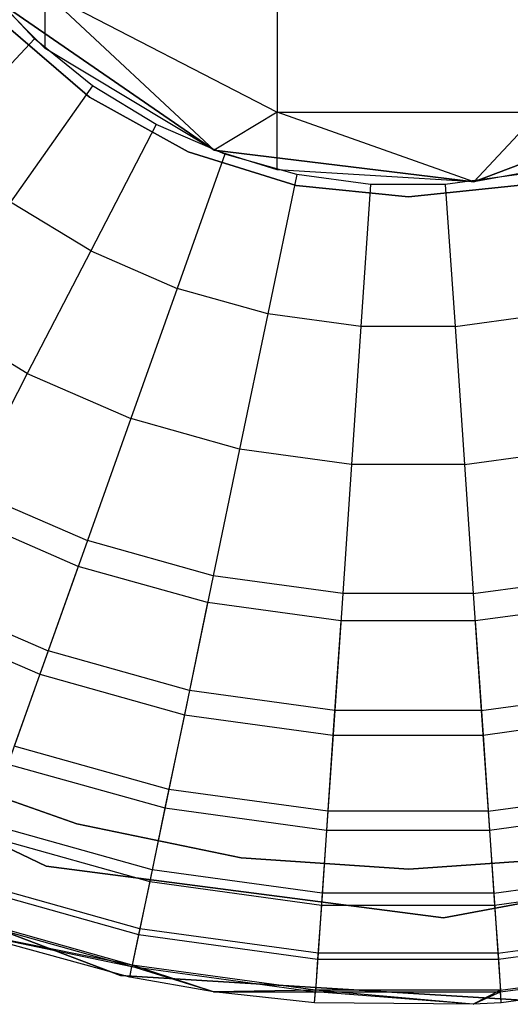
# Model space of a CAD drawing. Extents: x -28.1 to 0, y 0 to 28.1.
# Tile 56 of 215: x -14.214 to -14.037, y 0 to 0.355. Entities that reach past the tile are written whole.
import ezdxf

# ---------------------------------------------------------------- set-up
doc = ezdxf.new("R2010")
doc.units = 0
doc.header["$MEASUREMENT"] = 0
doc.layers.get('0').update_dxf_attribs({"color": 13, "linetype": 'CONTINUOUS'})

# ---------------------------------------------------------------- blocks, each defined once
blk = doc.blocks.new('ORTO_VIII_Z_ZAROWKA_OKAPO0')
at = {"color": 0}
for p, q in [((14.28865, 0.6447, 1.6684), (14.28865, 0.5828, 1.89944)), ((14.28865, 0.6447, 1.6684), (14.28865, 0.5828, 1.89944)), ((14.20139, 0.60921, 12.27765), (14.18306, 0.62885, 12.27765)), ((14.20139, 0.60921, 12.27765), (14.18306, 0.62885, 12.27765)), ((14.26595, 0.56902, 2.13773), (14.20522, 0.62592, 1.90705)), ((14.20522, 0.62592, 1.90705), (14.28865, 0.5828, 1.89944)), ((14.26595, 0.56902, 2.13773), (14.20522, 0.62592, 1.90705)), ((14.20522, 0.60573, 2.13773), (14.20522, 0.62592, 1.90705)), ((14.20522, 0.60573, 2.13773), (14.20522, 0.62592, 1.90705)), ((14.20522, 0.62592, 1.90705), (14.28865, 0.5828, 1.89944)), ((14.18841, 0.62254, 7.64954), (14.26595, 0.56902, 7.64954)), ((14.20522, 0.60573, 2.13773), (14.18841, 0.62254, 2.13773)), ((14.26595, 0.56902, 7.64954), (14.18841, 0.62254, 2.13773)), ((14.20522, 0.60573, 2.13773), (14.18841, 0.62254, 2.13773)), ((14.26595, 0.56902, 7.64954), (14.18841, 0.62254, 2.13773)), ((14.18841, 0.62254, 7.64954), (14.26595, 0.56902, 7.64954)), ((14.22116, 0.58821, 3.47238), (14.19031, 0.61465, 3.47238)), ((14.19031, 0.61465, 3.43301), (14.22116, 0.58821, 3.43301)), ((14.19031, 0.61465, 3.43301), (14.22116, 0.58821, 3.43301)), ((14.22116, 0.58821, 3.47238), (14.19031, 0.61465, 3.47238)), ((14.20139, 0.60921, 12.27765), (14.1664, 0.57174, 12.27316)), ((14.20139, 0.60921, 12.27765), (14.1664, 0.57174, 12.27316)), ((14.22224, 0.59226, 12.27765), (14.20139, 0.60921, 12.27765)), ((14.22224, 0.59226, 12.27765), (14.20139, 0.60921, 12.27765)), ((14.26595, 0.56902, 2.13773), (14.20522, 0.60573, 2.13773)), ((14.26595, 0.56902, 7.64954), (14.20522, 0.60573, 2.13773)), ((14.26595, 0.56902, 2.13773), (14.20522, 0.60573, 2.13773)), ((14.26595, 0.56902, 7.64954), (14.20522, 0.60573, 2.13773)), ((14.22224, 0.59226, 12.27765), (14.19267, 0.55037, 12.27316)), ((14.22224, 0.59226, 12.27765), (14.19267, 0.55037, 12.27316)), ((14.24519, 0.5783, 12.27765), (14.22224, 0.59226, 12.27765)), ((14.24519, 0.5783, 12.27765), (14.22224, 0.59226, 12.27765)), ((14.35948, 0.55766, 7.64954), (14.44758, 0.59107, 7.64954)), ((14.44758, 0.59107, 7.64954), (14.35948, 0.55766, 2.13773)), ((14.44758, 0.59107, 7.64954), (14.35948, 0.55766, 2.13773)), ((14.35948, 0.55766, 7.64954), (14.44758, 0.59107, 7.64954)), ((14.25669, 0.56851, 3.47238), (14.22116, 0.58821, 3.47238)), ((14.22116, 0.58821, 3.43301), (14.25669, 0.56851, 3.43301)), ((14.22116, 0.58821, 3.43301), (14.25669, 0.56851, 3.43301)), ((14.22116, 0.58821, 3.43301), (14.22116, 0.58821, 3.47238)), ((14.25669, 0.56851, 3.47238), (14.22116, 0.58821, 3.47238)), ((14.22116, 0.58821, 3.43301), (14.22116, 0.58821, 3.47238)), ((14.28865, 0.5828, 1.89944), (14.26595, 0.56902, 2.13773)), ((14.28865, 0.5828, 1.89944), (14.26595, 0.56902, 2.13773)), ((14.35948, 0.55766, 2.13773), (14.28865, 0.5828, 1.89944)), ((14.28865, 0.5828, 1.89944), (14.38286, 0.5828, 1.89944)), ((14.35948, 0.55766, 2.13773), (14.28865, 0.5828, 1.89944)), ((14.28865, 0.56195, 2.13773), (14.28865, 0.5828, 1.89944)), ((14.28865, 0.56195, 2.13773), (14.28865, 0.5828, 1.89944)), ((14.28865, 0.5828, 1.89944), (14.38286, 0.5828, 1.89944)), ((14.38286, 0.5828, 1.89944), (14.35948, 0.55766, 2.13773)), ((14.38286, 0.5828, 1.89944), (14.35948, 0.55766, 2.13773)), ((14.24519, 0.5783, 12.27765), (14.2216, 0.53277, 12.27316)), ((14.24519, 0.5783, 12.27765), (14.2216, 0.53277, 12.27316)), ((14.26983, 0.56759, 12.27765), (14.24519, 0.5783, 12.27765)), ((14.26983, 0.56759, 12.27765), (14.24519, 0.5783, 12.27765)), ((14.26983, 0.56759, 12.27765), (14.25266, 0.51928, 12.27316)), ((14.26983, 0.56759, 12.27765), (14.25266, 0.51928, 12.27316)), ((14.29546, 0.55638, 3.47238), (14.25669, 0.56851, 3.47238)), ((14.25669, 0.56851, 3.43301), (14.29546, 0.55638, 3.43301)), ((14.25669, 0.56851, 3.43301), (14.29546, 0.55638, 3.43301)), ((14.25669, 0.56851, 3.43301), (14.25669, 0.56851, 3.47238)), ((14.29546, 0.55638, 3.47238), (14.25669, 0.56851, 3.47238)), ((14.25669, 0.56851, 3.43301), (14.25669, 0.56851, 3.47238)), ((14.26595, 0.56902, 7.64954), (14.35948, 0.55766, 7.64954)), ((14.28865, 0.56195, 2.13773), (14.26595, 0.56902, 2.13773)), ((14.35948, 0.55766, 7.64954), (14.26595, 0.56902, 2.13773)), ((14.28865, 0.56195, 2.13773), (14.26595, 0.56902, 2.13773)), ((14.35948, 0.55766, 7.64954), (14.26595, 0.56902, 2.13773)), ((14.26595, 0.56902, 7.64954), (14.35948, 0.55766, 7.64954)), ((14.26595, 0.56902, 7.64954), (14.26595, 0.56902, 2.13773)), ((14.26595, 0.56902, 7.64954), (14.26595, 0.56902, 2.13773)), ((14.29571, 0.56035, 12.27765), (14.26983, 0.56759, 12.27765)), ((14.29571, 0.56035, 12.27765), (14.26983, 0.56759, 12.27765)), ((14.29571, 0.56035, 12.27765), (14.28527, 0.51014, 12.27316)), ((14.29571, 0.56035, 12.27765), (14.28527, 0.51014, 12.27316)), ((14.35948, 0.55766, 2.13773), (14.28865, 0.56195, 2.13773)), ((14.35948, 0.55766, 7.64954), (14.28865, 0.56195, 2.13773)), ((14.35948, 0.55766, 2.13773), (14.28865, 0.56195, 2.13773)), ((14.35948, 0.55766, 7.64954), (14.28865, 0.56195, 2.13773)), ((14.32232, 0.55669, 12.27765), (14.29571, 0.56035, 12.27765)), ((14.32232, 0.55669, 12.27765), (14.29571, 0.56035, 12.27765)), ((14.37581, 0.56035, 12.27765), (14.34919, 0.55669, 12.27765)), ((14.37581, 0.56035, 12.27765), (14.34919, 0.55669, 12.27765)), ((14.38286, 0.56195, 2.13773), (14.35948, 0.55766, 2.13773)), ((14.38286, 0.56195, 2.13773), (14.35948, 0.55766, 2.13773)), ((14.32232, 0.55669, 12.27765), (14.31882, 0.50553, 12.27316)), ((14.32232, 0.55669, 12.27765), (14.31882, 0.50553, 12.27316)), ((14.34919, 0.55669, 12.27765), (14.32232, 0.55669, 12.27765)), ((14.34919, 0.55669, 12.27765), (14.32232, 0.55669, 12.27765)), ((14.34919, 0.55669, 12.27765), (14.35269, 0.50553, 12.27316)), ((14.34919, 0.55669, 12.27765), (14.35269, 0.50553, 12.27316)), ((14.35948, 0.55766, 7.64954), (14.35948, 0.55766, 2.13773)), ((14.35948, 0.55766, 7.64954), (14.35948, 0.55766, 2.13773)), ((14.33588, 0.55229, 3.47238), (14.29546, 0.55638, 3.47238)), ((14.29546, 0.55638, 3.43301), (14.33588, 0.55229, 3.43301)), ((14.29546, 0.55638, 3.43301), (14.33588, 0.55229, 3.43301)), ((14.29546, 0.55638, 3.43301), (14.29546, 0.55638, 3.47238)), ((14.33588, 0.55229, 3.47238), (14.29546, 0.55638, 3.47238)), ((14.29546, 0.55638, 3.43301), (14.29546, 0.55638, 3.47238)), ((14.3763, 0.55643, 3.47238), (14.33588, 0.55229, 3.47238)), ((14.33588, 0.55229, 3.43301), (14.3763, 0.55643, 3.43301)), ((14.33588, 0.55229, 3.43301), (14.3763, 0.55643, 3.43301)), ((14.3763, 0.55643, 3.47238), (14.33588, 0.55229, 3.47238)), ((14.2216, 0.53277, 12.27316), (14.19267, 0.55037, 12.27316)), ((14.2216, 0.53277, 12.27316), (14.19267, 0.55037, 12.27316)), ((14.33588, 0.55229, 3.47238), (14.33588, 0.55229, 3.43301)), ((14.33588, 0.55229, 3.47238), (14.33588, 0.55229, 3.43301)), ((14.2216, 0.53277, 12.27316), (14.19873, 0.48863, 12.25984)), ((14.2216, 0.53277, 12.27316), (14.19873, 0.48863, 12.25984)), ((14.2216, 0.53277, 12.27316), (14.25266, 0.51928, 12.27316)), ((14.2216, 0.53277, 12.27316), (14.25266, 0.51928, 12.27316)), ((14.25266, 0.51928, 12.27316), (14.23602, 0.47244, 12.25984)), ((14.25266, 0.51928, 12.27316), (14.23602, 0.47244, 12.25984)), ((14.28527, 0.51014, 12.27316), (14.25266, 0.51928, 12.27316)), ((14.28527, 0.51014, 12.27316), (14.25266, 0.51928, 12.27316)), ((14.19873, 0.48863, 12.25984), (14.164, 0.50975, 12.25984)), ((14.19873, 0.48863, 12.25984), (14.164, 0.50975, 12.25984)), ((14.28527, 0.51014, 12.27316), (14.27516, 0.46147, 12.25984)), ((14.28527, 0.51014, 12.27316), (14.27516, 0.46147, 12.25984)), ((14.31882, 0.50553, 12.27316), (14.28527, 0.51014, 12.27316)), ((14.31882, 0.50553, 12.27316), (14.28527, 0.51014, 12.27316)), ((14.35269, 0.50553, 12.27316), (14.38624, 0.51014, 12.27316)), ((14.35269, 0.50553, 12.27316), (14.38624, 0.51014, 12.27316)), ((14.31882, 0.50553, 12.27316), (14.31543, 0.45593, 12.25984)), ((14.31882, 0.50553, 12.27316), (14.31543, 0.45593, 12.25984)), ((14.35269, 0.50553, 12.27316), (14.31882, 0.50553, 12.27316)), ((14.35269, 0.50553, 12.27316), (14.31882, 0.50553, 12.27316)), ((14.35269, 0.50553, 12.27316), (14.35608, 0.45593, 12.25984)), ((14.35269, 0.50553, 12.27316), (14.35608, 0.45593, 12.25984)), ((14.19873, 0.48863, 12.25984), (14.17727, 0.44721, 12.23809)), ((14.19873, 0.48863, 12.25984), (14.17727, 0.44721, 12.23809)), ((14.19873, 0.48863, 12.25984), (14.23602, 0.47244, 12.25984)), ((14.19873, 0.48863, 12.25984), (14.23602, 0.47244, 12.25984)), ((14.23602, 0.47244, 12.25984), (14.22039, 0.42848, 12.23809)), ((14.23602, 0.47244, 12.25984), (14.22039, 0.42848, 12.23809)), ((14.27516, 0.46147, 12.25984), (14.23602, 0.47244, 12.25984)), ((14.27516, 0.46147, 12.25984), (14.23602, 0.47244, 12.25984)), ((14.27516, 0.46147, 12.25984), (14.26567, 0.4158, 12.23809)), ((14.27516, 0.46147, 12.25984), (14.26567, 0.4158, 12.23809)), ((14.31543, 0.45593, 12.25984), (14.27516, 0.46147, 12.25984)), ((14.31543, 0.45593, 12.25984), (14.27516, 0.46147, 12.25984)), ((14.35608, 0.45593, 12.25984), (14.39635, 0.46147, 12.25984)), ((14.35608, 0.45593, 12.25984), (14.39635, 0.46147, 12.25984)), ((14.31543, 0.45593, 12.25984), (14.31225, 0.40939, 12.23809)), ((14.31543, 0.45593, 12.25984), (14.31225, 0.40939, 12.23809)), ((14.35608, 0.45593, 12.25984), (14.31543, 0.45593, 12.25984)), ((14.35608, 0.45593, 12.25984), (14.31543, 0.45593, 12.25984)), ((14.35608, 0.45593, 12.25984), (14.35926, 0.40939, 12.23809)), ((14.35608, 0.45593, 12.25984), (14.35926, 0.40939, 12.23809)), ((14.17727, 0.44721, 12.23809), (14.22039, 0.42848, 12.23809)), ((14.17727, 0.44721, 12.23809), (14.22039, 0.42848, 12.23809)), ((14.2171, 0.41921, 9.95481), (14.17274, 0.43847, 9.95481)), ((14.2171, 0.41921, 9.95481), (14.17274, 0.43847, 9.95481)), ((14.22039, 0.42848, 12.23809), (14.20628, 0.38875, 12.20857)), ((14.22039, 0.42848, 12.23809), (14.20628, 0.38875, 12.20857)), ((14.26567, 0.4158, 12.23809), (14.22039, 0.42848, 12.23809)), ((14.26567, 0.4158, 12.23809), (14.22039, 0.42848, 12.23809)), ((14.2171, 0.41921, 9.95481), (14.20329, 0.38036, 10.02262)), ((14.2171, 0.41921, 9.95481), (14.20329, 0.38036, 10.02262)), ((14.26366, 0.40616, 9.95481), (14.2171, 0.41921, 9.95481)), ((14.26366, 0.40616, 9.95481), (14.2171, 0.41921, 9.95481)), ((14.26567, 0.4158, 12.23809), (14.25709, 0.37452, 12.20857)), ((14.26567, 0.4158, 12.23809), (14.25709, 0.37452, 12.20857)), ((14.31225, 0.40939, 12.23809), (14.26567, 0.4158, 12.23809)), ((14.31225, 0.40939, 12.23809), (14.26567, 0.4158, 12.23809)), ((14.35926, 0.40939, 12.23809), (14.40584, 0.4158, 12.23809)), ((14.35926, 0.40939, 12.23809), (14.40584, 0.4158, 12.23809)), ((14.15787, 0.40978, 12.20857), (14.20628, 0.38875, 12.20857)), ((14.15787, 0.40978, 12.20857), (14.20628, 0.38875, 12.20857)), ((14.31225, 0.40939, 12.23809), (14.30937, 0.36733, 12.20857)), ((14.31225, 0.40939, 12.23809), (14.30937, 0.36733, 12.20857)), ((14.35926, 0.40939, 12.23809), (14.31225, 0.40939, 12.23809)), ((14.35926, 0.40939, 12.23809), (14.31225, 0.40939, 12.23809)), ((14.35926, 0.40939, 12.23809), (14.36214, 0.36733, 12.20857)), ((14.35926, 0.40939, 12.23809), (14.36214, 0.36733, 12.20857)), ((14.26366, 0.40616, 9.95481), (14.25528, 0.36579, 10.02262)), ((14.26366, 0.40616, 9.95481), (14.25528, 0.36579, 10.02262)), ((14.31158, 0.39957, 9.95481), (14.26366, 0.40616, 9.95481)), ((14.31158, 0.39957, 9.95481), (14.26366, 0.40616, 9.95481)), ((14.40785, 0.40616, 9.95481), (14.35994, 0.39957, 9.95481)), ((14.40785, 0.40616, 9.95481), (14.35994, 0.39957, 9.95481)), ((14.15377, 0.40187, 10.02262), (14.20329, 0.38036, 10.02262)), ((14.15377, 0.40187, 10.02262), (14.20329, 0.38036, 10.02262)), ((14.31158, 0.39957, 9.95481), (14.30876, 0.35844, 10.02262)), ((14.31158, 0.39957, 9.95481), (14.30876, 0.35844, 10.02262)), ((14.35994, 0.39957, 9.95481), (14.31158, 0.39957, 9.95481)), ((14.35994, 0.39957, 9.95481), (14.31158, 0.39957, 9.95481)), ((14.35994, 0.39957, 9.95481), (14.36275, 0.35844, 10.02262)), ((14.35994, 0.39957, 9.95481), (14.36275, 0.35844, 10.02262)), ((14.20628, 0.38875, 12.20857), (14.19409, 0.35446, 12.17217)), ((14.20628, 0.38875, 12.20857), (14.19409, 0.35446, 12.17217)), ((14.25709, 0.37452, 12.20857), (14.20628, 0.38875, 12.20857)), ((14.25709, 0.37452, 12.20857), (14.20628, 0.38875, 12.20857)), ((14.20329, 0.38036, 10.02262), (14.1918, 0.34803, 10.09418)), ((14.20329, 0.38036, 10.02262), (14.1918, 0.34803, 10.09418)), ((14.20329, 0.38036, 10.02262), (14.25528, 0.36579, 10.02262)), ((14.20329, 0.38036, 10.02262), (14.25528, 0.36579, 10.02262)), ((14.20558, 0.31123, 10.00781), (14.07541, 0.37308, 10.00781)), ((14.07541, 0.37308, 3.3149), (14.20558, 0.31123, 3.3149)), ((14.07541, 0.37308, 3.3149), (14.20558, 0.31123, 3.3149)), ((14.20558, 0.31123, 10.00781), (14.07541, 0.37308, 10.00781)), ((14.25709, 0.37452, 12.20857), (14.24968, 0.33888, 12.17217)), ((14.25709, 0.37452, 12.20857), (14.24968, 0.33888, 12.17217)), ((14.30937, 0.36733, 12.20857), (14.25709, 0.37452, 12.20857)), ((14.30937, 0.36733, 12.20857), (14.25709, 0.37452, 12.20857)), ((14.36214, 0.36733, 12.20857), (14.41442, 0.37452, 12.20857)), ((14.36214, 0.36733, 12.20857), (14.41442, 0.37452, 12.20857)), ((14.25528, 0.36579, 10.02262), (14.2483, 0.33221, 10.09418)), ((14.25528, 0.36579, 10.02262), (14.2483, 0.33221, 10.09418)), ((14.25528, 0.36579, 10.02262), (14.30876, 0.35844, 10.02262)), ((14.25528, 0.36579, 10.02262), (14.30876, 0.35844, 10.02262)), ((14.30937, 0.36733, 12.20857), (14.30689, 0.33102, 12.17217)), ((14.30937, 0.36733, 12.20857), (14.30689, 0.33102, 12.17217)), ((14.36214, 0.36733, 12.20857), (14.30937, 0.36733, 12.20857)), ((14.36214, 0.36733, 12.20857), (14.30937, 0.36733, 12.20857)), ((14.36214, 0.36733, 12.20857), (14.36463, 0.33102, 12.17217)), ((14.36214, 0.36733, 12.20857), (14.36463, 0.33102, 12.17217)), ((14.36275, 0.35844, 10.02262), (14.41623, 0.36579, 10.02262)), ((14.36275, 0.35844, 10.02262), (14.41623, 0.36579, 10.02262)), ((14.30876, 0.35844, 10.02262), (14.30642, 0.32422, 10.09418)), ((14.30876, 0.35844, 10.02262), (14.30642, 0.32422, 10.09418)), ((14.30876, 0.35844, 10.02262), (14.36275, 0.35844, 10.02262)), ((14.30876, 0.35844, 10.02262), (14.36275, 0.35844, 10.02262)), ((14.36275, 0.35844, 10.02262), (14.36509, 0.32422, 10.09418)), ((14.36275, 0.35844, 10.02262), (14.36509, 0.32422, 10.09418)), ((14.24968, 0.33888, 12.17217), (14.19409, 0.35446, 12.17217)), ((14.24968, 0.33888, 12.17217), (14.19409, 0.35446, 12.17217)), ((14.1918, 0.34803, 10.09418), (14.2483, 0.33221, 10.09418)), ((14.1918, 0.34803, 10.09418), (14.2483, 0.33221, 10.09418)), ((14.15955, 0.34672, 3.47238), (14.21653, 0.32651, 3.47238)), ((14.21653, 0.32651, 3.43301), (14.15955, 0.34672, 3.43301)), ((14.15955, 0.34672, 3.47238), (14.21653, 0.32651, 3.47238)), ((14.21653, 0.32651, 3.43301), (14.15955, 0.34672, 3.43301)), ((14.24968, 0.33888, 12.17217), (14.24368, 0.30998, 12.13001)), ((14.24968, 0.33888, 12.17217), (14.24368, 0.30998, 12.13001)), ((14.30689, 0.33102, 12.17217), (14.24968, 0.33888, 12.17217)), ((14.30689, 0.33102, 12.17217), (14.24968, 0.33888, 12.17217)), ((14.36463, 0.33102, 12.17217), (14.42183, 0.33888, 12.17217)), ((14.36463, 0.33102, 12.17217), (14.42183, 0.33888, 12.17217)), ((14.2483, 0.33221, 10.09418), (14.2428, 0.30573, 10.16879)), ((14.2483, 0.33221, 10.09418), (14.2428, 0.30573, 10.16879)), ((14.2483, 0.33221, 10.09418), (14.30642, 0.32422, 10.09418)), ((14.2483, 0.33221, 10.09418), (14.30642, 0.32422, 10.09418)), ((14.30689, 0.33102, 12.17217), (14.30487, 0.30157, 12.13001)), ((14.30689, 0.33102, 12.17217), (14.30487, 0.30157, 12.13001)), ((14.36463, 0.33102, 12.17217), (14.30689, 0.33102, 12.17217)), ((14.36463, 0.33102, 12.17217), (14.30689, 0.33102, 12.17217)), ((14.36463, 0.33102, 12.17217), (14.36664, 0.30157, 12.13001)), ((14.36463, 0.33102, 12.17217), (14.36664, 0.30157, 12.13001)), ((14.36509, 0.32422, 10.09418), (14.42321, 0.33221, 10.09418)), ((14.36509, 0.32422, 10.09418), (14.42321, 0.33221, 10.09418)), ((14.24368, 0.30998, 12.13001), (14.1842, 0.32664, 12.13001)), ((14.24368, 0.30998, 12.13001), (14.1842, 0.32664, 12.13001)), ((14.21653, 0.32651, 3.47238), (14.27572, 0.31425, 3.47238)), ((14.27572, 0.31425, 3.43301), (14.21653, 0.32651, 3.43301)), ((14.21653, 0.32651, 3.47238), (14.27572, 0.31425, 3.47238)), ((14.21653, 0.32651, 3.47238), (14.21653, 0.32651, 3.43301)), ((14.27572, 0.31425, 3.43301), (14.21653, 0.32651, 3.43301)), ((14.21653, 0.32651, 3.47238), (14.21653, 0.32651, 3.43301)), ((14.09512, 0.3238, 10.00781), (14.23235, 0.27194, 10.00781)), ((14.23235, 0.27194, 3.3149), (14.09512, 0.3238, 3.3149)), ((14.09512, 0.3238, 10.00781), (14.23235, 0.27194, 10.00781)), ((14.23235, 0.27194, 3.3149), (14.09512, 0.3238, 3.3149)), ((14.30642, 0.32422, 10.09418), (14.30458, 0.29724, 10.16879)), ((14.30642, 0.32422, 10.09418), (14.30458, 0.29724, 10.16879)), ((14.30642, 0.32422, 10.09418), (14.36509, 0.32422, 10.09418)), ((14.30642, 0.32422, 10.09418), (14.36509, 0.32422, 10.09418)), ((14.36509, 0.32422, 10.09418), (14.36694, 0.29724, 10.16879)), ((14.36509, 0.32422, 10.09418), (14.36694, 0.29724, 10.16879)), ((14.18275, 0.32256, 10.16879), (14.2428, 0.30573, 10.16879)), ((14.18275, 0.32256, 10.16879), (14.2428, 0.30573, 10.16879)), ((14.49016, 0.3191, 10.00781), (14.34849, 0.29263, 10.00781)), ((14.34849, 0.29263, 3.3149), (14.49016, 0.3191, 3.3149)), ((14.34849, 0.29263, 3.3149), (14.49016, 0.3191, 3.3149)), ((14.49016, 0.3191, 10.00781), (14.34849, 0.29263, 10.00781)), ((14.27572, 0.31425, 3.47238), (14.33603, 0.31017, 3.47238)), ((14.33603, 0.31017, 3.43301), (14.27572, 0.31425, 3.43301)), ((14.33603, 0.31017, 3.43301), (14.27572, 0.31425, 3.43301)), ((14.27572, 0.31425, 3.47238), (14.33603, 0.31017, 3.47238)), ((14.27572, 0.31425, 3.47238), (14.27572, 0.31425, 3.43301)), ((14.27572, 0.31425, 3.47238), (14.27572, 0.31425, 3.43301)), ((14.33603, 0.31017, 3.47238), (14.39634, 0.31433, 3.47238)), ((14.39634, 0.31433, 3.43301), (14.33603, 0.31017, 3.43301)), ((14.33603, 0.31017, 3.47238), (14.39634, 0.31433, 3.47238)), ((14.39634, 0.31433, 3.43301), (14.33603, 0.31017, 3.43301)), ((14.34849, 0.29263, 10.00781), (14.20558, 0.31123, 10.00781)), ((14.20558, 0.31123, 3.3149), (14.34849, 0.29263, 3.3149)), ((14.20558, 0.31123, 3.3149), (14.34849, 0.29263, 3.3149)), ((14.20558, 0.31123, 3.3149), (14.20558, 0.31123, 10.00781)), ((14.34849, 0.29263, 10.00781), (14.20558, 0.31123, 10.00781)), ((14.20558, 0.31123, 3.3149), (14.20558, 0.31123, 10.00781)), ((14.24368, 0.30998, 12.13001), (14.23925, 0.28868, 12.08336)), ((14.24368, 0.30998, 12.13001), (14.23925, 0.28868, 12.08336)), ((14.30487, 0.30157, 12.13001), (14.24368, 0.30998, 12.13001)), ((14.30487, 0.30157, 12.13001), (14.24368, 0.30998, 12.13001)), ((14.33603, 0.31017, 3.47238), (14.33603, 0.31017, 3.43301)), ((14.33603, 0.31017, 3.47238), (14.33603, 0.31017, 3.43301)), ((14.36664, 0.30157, 12.13001), (14.42783, 0.30998, 12.13001)), ((14.36664, 0.30157, 12.13001), (14.42783, 0.30998, 12.13001)), ((14.23925, 0.28868, 12.08336), (14.17692, 0.30615, 12.08336)), ((14.23925, 0.28868, 12.08336), (14.17692, 0.30615, 12.08336)), ((14.2428, 0.30573, 10.16879), (14.23883, 0.28664, 10.24572)), ((14.2428, 0.30573, 10.16879), (14.23883, 0.28664, 10.24572)), ((14.2428, 0.30573, 10.16879), (14.30458, 0.29724, 10.16879)), ((14.2428, 0.30573, 10.16879), (14.30458, 0.29724, 10.16879)), ((14.36694, 0.29724, 10.16879), (14.42872, 0.30573, 10.16879)), ((14.36694, 0.29724, 10.16879), (14.42872, 0.30573, 10.16879)), ((14.17622, 0.30418, 10.24572), (14.23883, 0.28664, 10.24572)), ((14.17622, 0.30418, 10.24572), (14.23883, 0.28664, 10.24572)), ((14.30487, 0.30157, 12.13001), (14.30339, 0.27987, 12.08336)), ((14.30487, 0.30157, 12.13001), (14.30339, 0.27987, 12.08336)), ((14.36664, 0.30157, 12.13001), (14.30487, 0.30157, 12.13001)), ((14.36664, 0.30157, 12.13001), (14.30487, 0.30157, 12.13001)), ((14.36664, 0.30157, 12.13001), (14.36813, 0.27987, 12.08336)), ((14.36664, 0.30157, 12.13001), (14.36813, 0.27987, 12.08336)), ((14.30458, 0.29724, 10.16879), (14.30325, 0.27778, 10.24572)), ((14.30458, 0.29724, 10.16879), (14.30325, 0.27778, 10.24572)), ((14.30458, 0.29724, 10.16879), (14.36694, 0.29724, 10.16879)), ((14.30458, 0.29724, 10.16879), (14.36694, 0.29724, 10.16879)), ((14.36694, 0.29724, 10.16879), (14.36827, 0.27778, 10.24572)), ((14.36694, 0.29724, 10.16879), (14.36827, 0.27778, 10.24572)), ((14.17227, 0.29308, 10.32419), (14.23643, 0.2751, 10.32419)), ((14.17227, 0.29308, 10.32419), (14.23643, 0.2751, 10.32419)), ((14.23654, 0.27564, 12.03365), (14.17246, 0.29359, 12.03365)), ((14.23654, 0.27564, 12.03365), (14.17246, 0.29359, 12.03365)), ((14.34849, 0.29263, 3.3149), (14.34849, 0.29263, 10.00781)), ((14.34849, 0.29263, 3.3149), (14.34849, 0.29263, 10.00781)), ((14.23563, 0.27125, 10.40345), (14.1748, 0.28802, 10.40345)), ((14.1748, 0.28802, 10.40345), (14.23643, 0.2751, 10.32419)), ((14.1748, 0.28802, 10.40345), (14.23643, 0.2751, 10.32419)), ((14.23563, 0.27125, 11.98237), (14.1748, 0.28802, 11.98237)), ((14.23563, 0.27125, 10.40345), (14.1748, 0.28802, 10.40345)), ((14.23563, 0.27125, 11.98237), (14.1748, 0.28802, 11.98237)), ((14.23654, 0.27564, 12.03365), (14.1748, 0.28802, 11.98237)), ((14.23654, 0.27564, 12.03365), (14.1748, 0.28802, 11.98237)), ((14.23925, 0.28868, 12.08336), (14.23654, 0.27564, 12.03365)), ((14.23925, 0.28868, 12.08336), (14.23654, 0.27564, 12.03365)), ((14.30339, 0.27987, 12.08336), (14.23925, 0.28868, 12.08336)), ((14.30339, 0.27987, 12.08336), (14.23925, 0.28868, 12.08336)), ((14.36813, 0.27987, 12.08336), (14.43226, 0.28868, 12.08336)), ((14.36813, 0.27987, 12.08336), (14.43226, 0.28868, 12.08336)), ((14.23883, 0.28664, 10.24572), (14.23643, 0.2751, 10.32419)), ((14.23883, 0.28664, 10.24572), (14.23643, 0.2751, 10.32419)), ((14.23883, 0.28664, 10.24572), (14.30325, 0.27778, 10.24572)), ((14.23883, 0.28664, 10.24572), (14.30325, 0.27778, 10.24572)), ((14.36827, 0.27778, 10.24572), (14.43268, 0.28664, 10.24572)), ((14.36827, 0.27778, 10.24572), (14.43268, 0.28664, 10.24572)), ((14.30325, 0.27778, 10.24572), (14.30244, 0.26603, 10.32419)), ((14.30325, 0.27778, 10.24572), (14.30244, 0.26603, 10.32419)), ((14.30339, 0.27987, 12.08336), (14.30248, 0.26658, 12.03365)), ((14.30339, 0.27987, 12.08336), (14.30248, 0.26658, 12.03365)), ((14.30325, 0.27778, 10.24572), (14.36827, 0.27778, 10.24572)), ((14.30325, 0.27778, 10.24572), (14.36827, 0.27778, 10.24572)), ((14.36813, 0.27987, 12.08336), (14.30339, 0.27987, 12.08336)), ((14.36813, 0.27987, 12.08336), (14.30339, 0.27987, 12.08336)), ((14.36813, 0.27987, 12.08336), (14.36903, 0.26658, 12.03365)), ((14.36813, 0.27987, 12.08336), (14.36903, 0.26658, 12.03365)), ((14.36827, 0.27778, 10.24572), (14.36907, 0.26603, 10.32419)), ((14.36827, 0.27778, 10.24572), (14.36907, 0.26603, 10.32419)), ((14.23563, 0.27125, 11.98237), (14.23654, 0.27564, 12.03365)), ((14.23563, 0.27125, 11.98237), (14.23654, 0.27564, 12.03365)), ((14.23563, 0.27125, 10.40345), (14.23643, 0.2751, 10.32419)), ((14.23563, 0.27125, 10.40345), (14.23643, 0.2751, 10.32419)), ((14.26572, 0.26596, 10.40345), (14.23643, 0.2751, 10.32419)), ((14.23643, 0.2751, 10.32419), (14.30244, 0.26603, 10.32419)), ((14.26572, 0.26596, 10.40345), (14.23643, 0.2751, 10.32419)), ((14.23643, 0.2751, 10.32419), (14.30244, 0.26603, 10.32419)), ((14.26572, 0.26596, 11.98237), (14.23654, 0.27564, 12.03365)), ((14.26572, 0.26596, 11.98237), (14.23654, 0.27564, 12.03365)), ((14.30248, 0.26658, 12.03365), (14.23654, 0.27564, 12.03365)), ((14.30248, 0.26658, 12.03365), (14.23654, 0.27564, 12.03365)), ((14.36903, 0.26658, 12.03365), (14.43497, 0.27564, 12.03365)), ((14.36903, 0.26658, 12.03365), (14.43497, 0.27564, 12.03365)), ((14.36907, 0.26603, 10.32419), (14.43508, 0.2751, 10.32419)), ((14.36907, 0.26603, 10.32419), (14.43508, 0.2751, 10.32419)), ((14.23235, 0.27194, 10.00781), (14.37876, 0.26284, 10.00781)), ((14.37876, 0.26284, 3.3149), (14.23235, 0.27194, 3.3149)), ((14.23235, 0.27194, 10.00781), (14.37876, 0.26284, 10.00781)), ((14.23235, 0.27194, 10.00781), (14.23235, 0.27194, 3.3149)), ((14.37876, 0.26284, 3.3149), (14.23235, 0.27194, 3.3149)), ((14.23235, 0.27194, 10.00781), (14.23235, 0.27194, 3.3149)), ((14.26572, 0.26596, 10.40345), (14.23563, 0.27125, 10.40345)), ((14.26572, 0.26596, 11.98237), (14.23563, 0.27125, 11.98237)), ((14.23563, 0.27125, 11.98237), (14.23563, 0.27125, 10.40345)), ((14.26572, 0.26596, 10.40345), (14.23563, 0.27125, 10.40345)), ((14.23563, 0.27125, 11.98237), (14.23563, 0.27125, 10.40345)), ((14.26572, 0.26596, 11.98237), (14.23563, 0.27125, 11.98237)), ((14.43588, 0.27125, 10.40345), (14.36934, 0.2621, 10.40345)), ((14.43588, 0.27125, 11.98237), (14.36934, 0.2621, 11.98237)), ((14.43588, 0.27125, 10.40345), (14.36934, 0.2621, 10.40345)), ((14.43588, 0.27125, 11.98237), (14.36934, 0.2621, 11.98237)), ((14.30248, 0.26658, 12.03365), (14.26572, 0.26596, 11.98237)), ((14.30248, 0.26658, 12.03365), (14.26572, 0.26596, 11.98237)), ((14.26572, 0.26596, 10.40345), (14.30244, 0.26603, 10.32419)), ((14.26572, 0.26596, 10.40345), (14.30244, 0.26603, 10.32419)), ((14.30217, 0.2621, 10.40345), (14.26572, 0.26596, 10.40345)), ((14.30217, 0.2621, 11.98237), (14.26572, 0.26596, 11.98237)), ((14.26572, 0.26596, 11.98237), (14.26572, 0.26596, 10.40345)), ((14.30217, 0.2621, 10.40345), (14.26572, 0.26596, 10.40345)), ((14.26572, 0.26596, 11.98237), (14.26572, 0.26596, 10.40345)), ((14.30217, 0.2621, 11.98237), (14.26572, 0.26596, 11.98237)), ((14.30217, 0.2621, 11.98237), (14.30248, 0.26658, 12.03365)), ((14.30217, 0.2621, 11.98237), (14.30248, 0.26658, 12.03365)), ((14.30217, 0.2621, 10.40345), (14.30244, 0.26603, 10.32419)), ((14.30217, 0.2621, 10.40345), (14.30244, 0.26603, 10.32419)), ((14.35917, 0.26151, 10.40345), (14.30244, 0.26603, 10.32419)), ((14.30244, 0.26603, 10.32419), (14.36907, 0.26603, 10.32419)), ((14.35917, 0.26151, 10.40345), (14.30244, 0.26603, 10.32419)), ((14.30244, 0.26603, 10.32419), (14.36907, 0.26603, 10.32419)), ((14.35917, 0.26151, 11.98237), (14.30248, 0.26658, 12.03365)), ((14.35917, 0.26151, 11.98237), (14.30248, 0.26658, 12.03365)), ((14.36903, 0.26658, 12.03365), (14.30248, 0.26658, 12.03365)), ((14.36903, 0.26658, 12.03365), (14.30248, 0.26658, 12.03365)), ((14.36903, 0.26658, 12.03365), (14.35917, 0.26151, 11.98237)), ((14.36903, 0.26658, 12.03365), (14.35917, 0.26151, 11.98237)), ((14.35917, 0.26151, 10.40345), (14.36907, 0.26603, 10.32419)), ((14.35917, 0.26151, 10.40345), (14.36907, 0.26603, 10.32419)), ((14.36934, 0.2621, 11.98237), (14.36903, 0.26658, 12.03365)), ((14.36934, 0.2621, 11.98237), (14.36903, 0.26658, 12.03365)), ((14.36934, 0.2621, 10.40345), (14.36907, 0.26603, 10.32419)), ((14.36934, 0.2621, 10.40345), (14.36907, 0.26603, 10.32419)), ((14.35917, 0.26151, 10.40345), (14.30217, 0.2621, 10.40345)), ((14.35917, 0.26151, 11.98237), (14.30217, 0.2621, 11.98237)), ((14.30217, 0.2621, 11.98237), (14.30217, 0.2621, 10.40345)), ((14.35917, 0.26151, 10.40345), (14.30217, 0.2621, 10.40345)), ((14.30217, 0.2621, 11.98237), (14.30217, 0.2621, 10.40345)), ((14.35917, 0.26151, 11.98237), (14.30217, 0.2621, 11.98237)), ((14.36934, 0.2621, 10.40345), (14.35917, 0.26151, 10.40345)), ((14.36934, 0.2621, 11.98237), (14.35917, 0.26151, 11.98237)), ((14.36934, 0.2621, 10.40345), (14.35917, 0.26151, 10.40345)), ((14.36934, 0.2621, 11.98237), (14.35917, 0.26151, 11.98237)), ((14.35917, 0.26151, 11.98237), (14.35917, 0.26151, 10.40345)), ((14.35917, 0.26151, 11.98237), (14.35917, 0.26151, 10.40345)), ((14.36934, 0.2621, 11.98237), (14.36934, 0.2621, 10.40345)), ((14.36934, 0.2621, 11.98237), (14.36934, 0.2621, 10.40345))]:
    blk.add_line(p, q, dxfattribs=at)

msp = doc.modelspace()

# ---------------------------------------------------------------- block references
at = {"color": 0}
msp.add_blockref('ORTO_VIII_Z_ZAROWKA_OKAPO0', (-28.41, -0.26151, -0.64167), dxfattribs=at)

doc.saveas('drawing.dxf')
